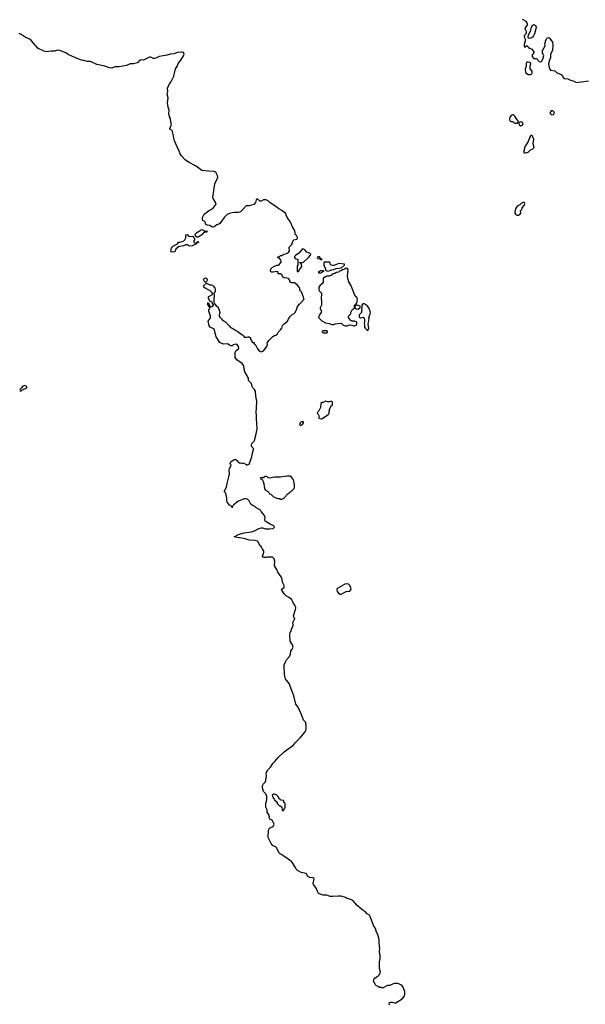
# Model space of a CAD drawing. Header units: inches. Extents: x 2347120 to 2490770, y 707513 to 877705.
# Tile 75 of 132: x 2383031 to 2392352, y 828400 to 844640. Entities that reach past the tile are written whole.
import ezdxf

# ---------------------------------------------------------------- set-up
doc = ezdxf.new("R2010")
doc.units = ezdxf.units.IN
doc.header["$MEASUREMENT"] = 0
for name, color, linetype in [('C3882', 7, 'Continuous'), ('C3883', 7, 'Continuous'), ('C3884', 7, 'Continuous'), ('C3894', 7, 'Continuous')]:
    doc.layers.add(name, color=color, linetype=linetype)

msp = doc.modelspace()

# ---------------------------------------------------------------- linework, layer by layer
at = {"layer": 'C3882', "color": 5, "elevation": 80}
msp.add_lwpolyline([(2389128, 828390), (2389118, 828410), (2389126, 828430), (2389143, 828437), (2389170, 828438), (2389210, 828425), (2389230, 828425), (2389335, 828490), (2389369, 828530), (2389379, 828570), (2389379, 828610), (2389350, 828682), (2389329, 828710), (2389310, 828724), (2389270, 828742), (2389210, 828742), (2389174, 828730), (2389130, 828708), (2389090, 828708), (2389010, 828668), (2388996, 828676), (2388960, 828680), (2388936, 828696), (2388910, 828706), (2388890, 828726), (2388864, 828790), (2388869, 828810), (2388882, 828830), (2388938, 828870), (2388958, 828890), (2388975, 828930), (2388962, 828990), (2388962, 829110), (2388969, 829150), (2388969, 829209), (2388959, 829250), (2388959, 829290), (2388964, 829310), (2388962, 829370), (2388955, 829410), (2388954, 829470), (2388934, 829550), (2388913, 829590), (2388893, 829650), (2388862, 829702), (2388841, 829761), (2388826, 829790), (2388809, 829850), (2388794, 829870), (2388755, 829895), (2388722, 829930), (2388689, 829949), (2388626, 830000)], dxfattribs=at)
at = {"layer": 'C3883', "color": 5, "elevation": 80}
for points in [[(2388626, 830000), (2388590, 830029), (2388522, 830110), (2388489, 830129), (2388430, 830144), (2388400, 830160), (2388330, 830184), (2388286, 830186), (2388190, 830178), (2388150, 830180), (2388090, 830198), (2388030, 830202), (2387954, 830230), (2387942, 830250), (2387918, 830318), (2387870, 830378), (2387867, 830393), (2387882, 830470), (2387879, 830479), (2387868, 830488), (2387855, 830485), (2387810, 830493), (2387776, 830516), (2387759, 830550), (2387750, 830559), (2387670, 830576), (2387630, 830594), (2387610, 830609), (2387589, 830630), (2387578, 830658), (2387518, 830750), (2387503, 830763), (2387475, 830775), (2387409, 830829), (2387395, 830835), (2387362, 830862), (2387315, 830890), (2387299, 830910), (2387255, 830990), (2387199, 831019), (2387190, 831029), (2387174, 831050), (2387149, 831109), (2387125, 831150), (2387129, 831270), (2387150, 831305), (2387170, 831318), (2387209, 831331), (2387222, 831370), (2387194, 831435), (2387155, 831455), (2387145, 831465), (2387142, 831490), (2387149, 831510), (2387109, 831570), (2387109, 831610), (2387089, 831650), (2387089, 831710), (2387102, 831770), (2387102, 831830), (2387085, 831870), (2387048, 831908), (2387032, 831970), (2387034, 832010), (2387043, 832030), (2387074, 832066), (2387087, 832090), (2387096, 832170), (2387092, 832210), (2387097, 832230), (2387121, 832270), (2387166, 832314), (2387203, 832370), (2387237, 832403), (2387290, 832470), (2387390, 832564), (2387475, 832630), (2387538, 832670), (2387570, 832714), (2387658, 832802), (2387732, 832888), (2387745, 832910), (2387750, 832930), (2387753, 832990), (2387745, 833050), (2387710, 833084), (2387683, 833163), (2387624, 833290), (2387583, 833350), (2387548, 833490), (2387533, 833533), (2387470, 833690), (2387425, 833745), (2387412, 833770), (2387401, 833810), (2387396, 833850), (2387387, 833970), (2387390, 833998), (2387410, 834050), (2387430, 834083), (2387470, 834130), (2387492, 834170), (2387499, 834230), (2387522, 834258), (2387537, 834290), (2387529, 834330), (2387489, 834390), (2387482, 834498), (2387489, 834530), (2387503, 834557), (2387510, 834590), (2387536, 834650), (2387537, 834670), (2387530, 834694), (2387550, 834734), (2387566, 834750), (2387549, 834789), (2387545, 834810), (2387576, 834910), (2387579, 834939), (2387563, 834983), (2387545, 835010), (2387529, 835050), (2387514, 835070), (2387470, 835109), (2387430, 835133), (2387389, 835170), (2387349, 835230), (2387346, 835250), (2387388, 835272), (2387388, 835308), (2387363, 835363), (2387358, 835410), (2387338, 835450), (2387285, 835525), (2387268, 835570), (2387229, 835630), (2387237, 835710), (2387224, 835750), (2387210, 835764), (2387190, 835774), (2387110, 835776), (2387090, 835769), (2387049, 835770), (2387034, 835790), (2387055, 835850), (2387055, 835875), (2387040, 835900), (2387028, 835910), (2387008, 835950), (2386988, 835970), (2386958, 836030), (2386950, 836038), (2386908, 836048), (2386810, 836055), (2386730, 836082), (2386610, 836098), (2386566, 836110), (2386635, 836150), (2386725, 836175), (2386850, 836194), (2386898, 836210), (2386970, 836246), (2387010, 836258), (2387030, 836258), (2387083, 836243), (2387150, 836243), (2387206, 836250), (2387228, 836270), (2387218, 836290), (2387159, 836319), (2387078, 836370), (2387068, 836390), (2387075, 836430), (2387063, 836463), (2387010, 836526), (2386998, 836550), (2386928, 836590), (2386898, 836618), (2386870, 836629), (2386838, 836650), (2386810, 836706), (2386786, 836730), (2386750, 836738), (2386730, 836735), (2386627, 836693), (2386560, 836640), (2386534, 836610), (2386534, 836590), (2386530, 836589), (2386528, 836608), (2386490, 836635), (2386449, 836690), (2386442, 836710), (2386442, 836750), (2386428, 836828), (2386404, 836850), (2386405, 836870), (2386439, 836930), (2386449, 836989), (2386478, 837102), (2386487, 837150), (2386482, 837210), (2386486, 837230), (2386515, 837290), (2386505, 837305), (2386501, 837321), (2386509, 837350), (2386550, 837376), (2386570, 837385), (2386590, 837385), (2386611, 837370), (2386637, 837337), (2386650, 837331), (2386670, 837331), (2386690, 837324), (2386725, 837325), (2386764, 837304), (2386770, 837294), (2386815, 837310), (2386859, 837430), (2386865, 837490), (2386884, 837550), (2386882, 837570), (2386855, 837595), (2386849, 837610), (2386849, 837629), (2386859, 837650), (2386893, 837690), (2386904, 837710), (2386909, 837750), (2386929, 837810), (2386944, 837890), (2386940, 837990), (2386931, 838050), (2386933, 838107), (2386928, 838168), (2386934, 838230), (2386937, 838350), (2386922, 838430), (2386914, 838514), (2386900, 838540), (2386873, 838570), (2386864, 838590), (2386859, 838619), (2386846, 838646), (2386804, 838690), (2386799, 838730), (2386739, 838830), (2386730, 838870), (2386726, 838930), (2386699, 838970), (2386607, 839030), (2386584, 839070), (2386582, 839150), (2386598, 839182), (2386635, 839210), (2386642, 839230), (2386638, 839250), (2386618, 839270), (2386590, 839289), (2386550, 839275), (2386530, 839262), (2386510, 839262), (2386489, 839269), (2386469, 839289), (2386454, 839294), (2386390, 839289), (2386350, 839302), (2386330, 839318), (2386270, 839410), (2386233, 839533), (2386223, 839543), (2386170, 839569), (2386155, 839590), (2386138, 839670), (2386170, 839712), (2386177, 839730), (2386177, 839750), (2386149, 839830), (2386149, 839851), (2386166, 839890), (2386162, 839902), (2386150, 839906), (2386146, 839926), (2386129, 839930), (2386129, 839970), (2386133, 839973), (2386138, 839958), (2386152, 839952), (2386158, 839918), (2386170, 839914), (2386182, 839902), (2386206, 839910), (2386226, 839930), (2386222, 839942), (2386208, 839948), (2386208, 839970), (2386200, 839980), (2386166, 840000)], [(2386232, 840000), (2386234, 839954), (2386250, 839952), (2386265, 839925), (2386290, 839911), (2386310, 839872), (2386331, 839810), (2386316, 839770), (2386316, 839750), (2386331, 839731), (2386353, 839713), (2386381, 839681), (2386427, 839650), (2386478, 839598), (2386504, 839564), (2386545, 839545), (2386590, 839511), (2386621, 839501), (2386658, 839470), (2386703, 839443), (2386718, 839430), (2386730, 839402), (2386770, 839402), (2386790, 839411), (2386814, 839410), (2386832, 839392), (2386832, 839370), (2386852, 839350), (2386854, 839330), (2386870, 839314), (2386893, 839313), (2386894, 839290), (2386918, 839278), (2386951, 839210), (2386982, 839170), (2387010, 839161), (2387050, 839176), (2387102, 839250), (2387115, 839290), (2387108, 839312), (2387128, 839332), (2387138, 839350), (2387203, 839417), (2387230, 839432), (2387250, 839434), (2387280, 839460), (2387298, 839490), (2387330, 839522), (2387348, 839550), (2387363, 839597), (2387390, 839625), (2387440, 839660), (2387464, 839710), (2387483, 839737), (2387523, 839777), (2387550, 839791), (2387569, 839810), (2387599, 839870), (2387609, 839910), (2387642, 839950), (2387688, 839992), (2387693, 840000)], [(2388004, 840000), (2388005, 839950), (2388002, 839930), (2387982, 839890), (2387982, 839870), (2388002, 839830), (2387998, 839810), (2387972, 839770), (2387954, 839730), (2388010, 839672), (2388070, 839642), (2388131, 839631), (2388173, 839613), (2388210, 839612), (2388230, 839622), (2388270, 839631), (2388330, 839632), (2388364, 839604), (2388392, 839592), (2388430, 839591), (2388470, 839605), (2388504, 839604), (2388530, 839592), (2388550, 839592), (2388570, 839602), (2388586, 839610), (2388586, 839650), (2388550, 839668), (2388510, 839668), (2388490, 839678), (2388458, 839710), (2388448, 839730), (2388448, 839750), (2388486, 839790), (2388488, 839812), (2388510, 839854), (2388522, 839858), (2388526, 839870), (2388546, 839890), (2388546, 839930), (2388562, 839938), (2388566, 839950), (2388579, 839961), (2388594, 839990), (2388595, 840000)]]:
    msp.add_lwpolyline(points, dxfattribs=at)
at = {"layer": 'C3883', "color": 5}
for points, elevation in [([(2388590, 839929), (2388572, 839928), (2388558, 839922), (2388554, 839890), (2388572, 839872), (2388588, 839872), (2388610, 839865), (2388635, 839885), (2388648, 839910), (2388637, 839917)], 80), ([(2388688, 839952), (2388682, 839950), (2388671, 839930), (2388671, 839890), (2388662, 839870), (2388671, 839849), (2388662, 839830), (2388662, 839810), (2388627, 839773), (2388625, 839745), (2388632, 839732), (2388645, 839725), (2388690, 839731), (2388705, 839710), (2388711, 839689), (2388711, 839650), (2388705, 839630), (2388712, 839608), (2388712, 839570), (2388725, 839550), (2388750, 839525), (2388770, 839512), (2388784, 839550), (2388774, 839610), (2388790, 839710), (2388787, 839730), (2388810, 839802), (2388809, 839830), (2388790, 839879), (2388770, 839909), (2388730, 839942), (2388710, 839951)], 80), ([(2388090, 839506), (2388030, 839506), (2388018, 839502), (2388014, 839490), (2388030, 839474), (2388090, 839474), (2388102, 839478), (2388106, 839490), (2388102, 839502)], 80), ([(2383110, 838608), (2383074, 838590), (2383057, 838563), (2383042, 838550), (2383034, 838530), (2383038, 838518), (2383050, 838514), (2383068, 838532), (2383090, 838538), (2383146, 838570), (2383146, 838590)], 120), ([(2388170, 838346), (2388130, 838335), (2388110, 838335), (2388070, 838346), (2388032, 838328), (2388013, 838327), (2387994, 838310), (2387990, 838246), (2387962, 838190), (2387942, 838170), (2387934, 838150), (2387950, 838134), (2387962, 838110), (2387962, 838070), (2387980, 838060), (2388010, 838058), (2388114, 838126), (2388123, 838137), (2388129, 838150), (2388129, 838170), (2388138, 838190), (2388138, 838210), (2388166, 838270), (2388186, 838290), (2388186, 838330)], 80), ([(2387670, 838008), (2387652, 837990), (2387642, 837962), (2387653, 837953), (2387670, 837952), (2387690, 837962), (2387708, 837990), (2387706, 838006)], 80), ([(2387433, 837113), (2387330, 837094), (2387228, 837092), (2387150, 837077), (2387124, 837084), (2387110, 837098), (2387090, 837106), (2387070, 837106), (2387058, 837102), (2387050, 837086), (2387010, 837086), (2386998, 837082), (2386994, 837070), (2387033, 837053), (2387040, 837040), (2387044, 837004), (2387052, 836990), (2387053, 836973), (2387062, 836950), (2387064, 836904), (2387080, 836880), (2387130, 836852), (2387150, 836822), (2387170, 836812), (2387214, 836770), (2387285, 836745), (2387310, 836742), (2387330, 836732), (2387350, 836732), (2387370, 836742), (2387386, 836750), (2387456, 836824), (2387480, 836840), (2387490, 836852), (2387510, 836862), (2387553, 836907), (2387559, 836930), (2387559, 836970), (2387550, 837026), (2387544, 837050), (2387510, 837095), (2387486, 837110)], 80), ([(2388430, 835336), (2388390, 835327), (2388276, 835264), (2388259, 835250), (2388255, 835230), (2388260, 835210), (2388282, 835182), (2388310, 835165), (2388330, 835165), (2388410, 835211), (2388470, 835217), (2388485, 835230), (2388493, 835250), (2388489, 835270), (2388469, 835309), (2388449, 835329)], 80), ([(2387230, 831868), (2387210, 831866), (2387194, 831850), (2387206, 831806), (2387225, 831785), (2387230, 831774), (2387273, 831733), (2387274, 831710), (2387310, 831674), (2387333, 831673), (2387338, 831658), (2387353, 831653), (2387354, 831610), (2387358, 831598), (2387370, 831594), (2387396, 831624), (2387406, 831650), (2387406, 831710), (2387402, 831722), (2387386, 831730), (2387382, 831762), (2387327, 831767), (2387322, 831782), (2387307, 831787), (2387290, 831826), (2387266, 831850)], 80)]:
    msp.add_lwpolyline(points, close=True, dxfattribs=dict(at, elevation=elevation))
at = {"layer": 'C3884', "color": 5, "elevation": 80}
for points in [[(2387693, 840000), (2387703, 840017), (2387718, 840030), (2387708, 840050), (2387708, 840070), (2387695, 840090), (2387674, 840154), (2387658, 840170), (2387650, 840186), (2387649, 840210), (2387610, 840259), (2387557, 840297), (2387510, 840298), (2387490, 840308), (2387477, 840350), (2387459, 840370), (2387439, 840379), (2387390, 840384), (2387378, 840390), (2387362, 840410), (2387350, 840438), (2387330, 840448), (2387290, 840448), (2387288, 840470), (2387270, 840488), (2387210, 840474), (2387178, 840478), (2387166, 840490), (2387169, 840530), (2387189, 840550), (2387230, 840575), (2387270, 840591), (2387290, 840591), (2387315, 840610), (2387338, 840642), (2387342, 840650), (2387336, 840676), (2387310, 840706), (2387286, 840710), (2387286, 840730), (2387310, 840732), (2387329, 840751), (2387349, 840751), (2387386, 840770), (2387430, 840782), (2387460, 840800), (2387478, 840830), (2387469, 840890), (2387515, 840930), (2387540, 841000), (2387549, 841011), (2387599, 841021), (2387609, 841030), (2387609, 841050), (2387590, 841081), (2387575, 841094), (2387569, 841109), (2387569, 841131), (2387559, 841170), (2387526, 841226), (2387490, 841309), (2387436, 841376), (2387410, 841449), (2387383, 841463), (2387350, 841492), (2387301, 841521), (2387236, 841570), (2387158, 841618), (2387130, 841646), (2387090, 841669), (2387050, 841668), (2387012, 841648), (2386990, 841648), (2386950, 841683), (2386930, 841676), (2386926, 841670), (2386916, 841624), (2386890, 841593), (2386810, 841567), (2386770, 841567), (2386750, 841561), (2386710, 841510), (2386670, 841473), (2386630, 841459), (2386570, 841462), (2386530, 841455), (2386490, 841446), (2386451, 841429), (2386401, 841379), (2386330, 841279), (2386310, 841267), (2386281, 841259), (2386238, 841222), (2386210, 841218), (2386190, 841221), (2386163, 841243), (2386128, 841250), (2386110, 841259), (2386095, 841270), (2386094, 841290), (2386079, 841310), (2386049, 841330), (2386043, 841350), (2386045, 841375), (2386069, 841430), (2386141, 841490), (2386213, 841527), (2386264, 841590), (2386266, 841610), (2386221, 841690), (2386216, 841710), (2386244, 841930), (2386250, 841950), (2386297, 842030), (2386293, 842070), (2386270, 842113), (2386249, 842130), (2386230, 842138), (2386150, 842140), (2386030, 842154), (2385963, 842210), (2385930, 842231), (2385822, 842282), (2385764, 842324), (2385697, 842397), (2385676, 842430), (2385661, 842470), (2385624, 842544), (2385584, 842644), (2385550, 842795), (2385537, 842817), (2385509, 842830), (2385506, 842846), (2385532, 842910), (2385521, 842950), (2385515, 843010), (2385500, 843040), (2385487, 843090), (2385494, 843150), (2385475, 843195), (2385468, 843270), (2385476, 843350), (2385463, 843410), (2385473, 843453), (2385467, 843513), (2385500, 843580), (2385521, 843610), (2385570, 843710), (2385599, 843830), (2385624, 843870), (2385643, 843917), (2385687, 843970), (2385730, 844043), (2385739, 844070), (2385736, 844090), (2385730, 844096), (2385710, 844103), (2385690, 844104), (2385630, 844096), (2385570, 844076), (2385510, 844070), (2385463, 844057), (2385330, 844034), (2385274, 844006), (2385250, 844002), (2385230, 844000), (2385190, 844019), (2385170, 844022), (2385070, 843974), (2385030, 843976), (2385010, 843973), (2384970, 843931), (2384950, 843921), (2384907, 843913), (2384850, 843914), (2384790, 843884), (2384670, 843863), (2384597, 843863), (2384570, 843854), (2384550, 843841), (2384510, 843845), (2384434, 843874), (2384303, 843903), (2384210, 843944), (2384190, 843949), (2384150, 843948), (2384090, 843969), (2384050, 843973), (2383950, 844008), (2383830, 844067), (2383790, 844095), (2383690, 844134), (2383650, 844135), (2383610, 844118), (2383550, 844122), (2383470, 844110), (2383430, 844118), (2383390, 844142), (2383350, 844156), (2383330, 844171), (2383259, 844250), (2383210, 844315), (2383118, 844350), (2383057, 844397), (2383024, 844410)], [(2388595, 840000), (2388600, 840030), (2388592, 840050), (2388561, 840081), (2388555, 840095), (2388490, 840259), (2388457, 840317), (2388439, 840379), (2388434, 840410), (2388436, 840470), (2388446, 840510), (2388435, 840535), (2388410, 840542), (2388390, 840527), (2388350, 840513), (2388330, 840496), (2388302, 840490), (2388283, 840477), (2388252, 840470), (2388226, 840454), (2388194, 840450), (2388170, 840428), (2388130, 840408), (2388090, 840408), (2388067, 840393), (2388052, 840388), (2388034, 840370), (2388034, 840310), (2388017, 840283), (2387980, 840260), (2387958, 840230), (2387958, 840190), (2387965, 840170), (2388002, 840130), (2387998, 840030), (2388004, 840004), (2388004, 840000)], [(2386166, 840000), (2386162, 840002), (2386138, 840050), (2386150, 840072), (2386206, 840110), (2386208, 840130), (2386170, 840169), (2386088, 840210), (2386066, 840230), (2386058, 840250), (2386110, 840294), (2386165, 840265), (2386190, 840265), (2386215, 840255), (2386225, 840245), (2386245, 840210), (2386251, 840190), (2386251, 840150), (2386232, 840130), (2386238, 840090), (2386231, 840030), (2386232, 840000)]]:
    msp.add_lwpolyline(points, dxfattribs=at)
for points in [[(2385825, 841065), (2385870, 841072), (2385884, 841064), (2385900, 841040), (2385914, 841030), (2385912, 841008), (2385902, 840990), (2385902, 840970), (2385910, 840962), (2385930, 840952), (2385946, 840954), (2385949, 840971), (2385970, 840982), (2385982, 840970), (2385962, 840962), (2385954, 840966), (2385951, 840950), (2385931, 840949), (2385925, 840930), (2385872, 840910), (2385830, 840907), (2385818, 840910), (2385804, 840924), (2385770, 840929), (2385730, 840910), (2385650, 840895), (2385604, 840856), (2385590, 840809), (2385545, 840805), (2385528, 840810), (2385522, 840830), (2385535, 840870), (2385550, 840894), (2385566, 840910), (2385630, 840942), (2385648, 840972), (2385671, 840971), (2385710, 840979), (2385735, 840990), (2385753, 841007), (2385764, 841030), (2385769, 841050), (2385770, 841091), (2385790, 841096), (2385810, 841072)], [(2386090, 841151), (2386110, 841156), (2386118, 841150), (2386110, 841128), (2386090, 841146), (2386046, 841110), (2386044, 841096), (2385990, 841062), (2385970, 841055), (2385950, 841055), (2385929, 841069), (2385922, 841090), (2385929, 841110), (2385950, 841131), (2385976, 841144), (2386010, 841171), (2386030, 841178), (2386058, 841170), (2386075, 841155)], [(2387690, 840858), (2387685, 840855), (2387631, 840789), (2387574, 840750), (2387554, 840730), (2387570, 840702), (2387614, 840690), (2387614, 840590), (2387605, 840575), (2387602, 840550), (2387604, 840496), (2387610, 840482), (2387630, 840494), (2387640, 840520), (2387668, 840550), (2387678, 840570), (2387676, 840596), (2387662, 840622), (2387647, 840627), (2387647, 840633), (2387690, 840634), (2387710, 840642), (2387790, 840718), (2387823, 840757), (2387829, 840770), (2387810, 840789), (2387790, 840792), (2387765, 840805), (2387730, 840842), (2387710, 840855)], [(2387942, 840730), (2387937, 840723), (2387931, 840710), (2387943, 840703), (2387977, 840697), (2387990, 840685), (2388010, 840682), (2388018, 840690), (2387996, 840696), (2387970, 840729)], [(2388130, 840638), (2388050, 840638), (2388045, 840635), (2388042, 840630), (2388042, 840590), (2388071, 840531), (2388071, 840510), (2388081, 840501), (2388110, 840494), (2388150, 840503), (2388170, 840516), (2388210, 840521), (2388245, 840535), (2388332, 840548), (2388381, 840590), (2388382, 840610), (2388290, 840616), (2388210, 840586), (2388184, 840584), (2388166, 840590), (2388148, 840608), (2388146, 840630)], [(2388020, 840500), (2387990, 840499), (2387970, 840489), (2387951, 840470), (2387963, 840463), (2387990, 840462), (2388009, 840470), (2388019, 840481), (2388046, 840490)], [(2386090, 840306), (2386069, 840329), (2386062, 840350), (2386070, 840372), (2386090, 840382), (2386110, 840374), (2386118, 840350), (2386112, 840328), (2386094, 840306)]]:
    msp.add_lwpolyline(points, close=True, dxfattribs=at)
at = {"layer": 'C3894', "color": 5, "elevation": 80}
msp.add_lwpolyline([(2391311, 844650), (2391370, 844616), (2391388, 844590), (2391394, 844570), (2391393, 844550), (2391360, 844510), (2391357, 844490), (2391364, 844470), (2391378, 844450), (2391380, 844430), (2391379, 844410), (2391357, 844390), (2391344, 844370), (2391350, 844342), (2391365, 844310), (2391343, 844230), (2391345, 844205), (2391350, 844194), (2391370, 844194), (2391390, 844212), (2391394, 844210), (2391410, 844194), (2391414, 844174), (2391426, 844174), (2391470, 844151), (2391490, 844132), (2391505, 844110), (2391504, 844096), (2391494, 844070), (2391478, 844062), (2391474, 844030), (2391494, 844010), (2391510, 844002), (2391550, 844002), (2391591, 843951), (2391610, 843945), (2391630, 843952), (2391653, 843990), (2391668, 844050), (2391648, 844090), (2391648, 844130), (2391688, 844210), (2391686, 844250), (2391696, 844264), (2391698, 844290), (2391718, 844330), (2391730, 844342), (2391750, 844345), (2391770, 844331), (2391810, 844271), (2391816, 844230), (2391811, 844130), (2391776, 844070), (2391781, 844010), (2391762, 843970), (2391748, 843910), (2391754, 843854), (2391765, 843825), (2391778, 843810), (2391850, 843796), (2391878, 843770), (2391957, 843737), (2391970, 843723), (2391988, 843688), (2392010, 843671), (2392065, 843666), (2392110, 843641), (2392152, 843630), (2392206, 843606), (2392407, 843633)], dxfattribs=at)
for points in [[(2391430, 844329), (2391415, 844335), (2391409, 844349), (2391414, 844390), (2391447, 844450), (2391465, 844515), (2391490, 844550), (2391510, 844558), (2391537, 844537), (2391544, 844510), (2391516, 844404), (2391487, 844350), (2391470, 844339)], [(2391410, 843942), (2391390, 843938), (2391380, 843920), (2391378, 843870), (2391361, 843830), (2391368, 843770), (2391386, 843750), (2391410, 843737), (2391450, 843735), (2391470, 843745), (2391477, 843770), (2391474, 843790), (2391442, 843830), (2391442, 843870), (2391455, 843915), (2391450, 843926), (2391436, 843936)], [(2391150, 843069), (2391130, 843058), (2391107, 843030), (2391103, 843003), (2391111, 842971), (2391130, 842962), (2391150, 842962), (2391174, 842950), (2391178, 842938), (2391193, 842933), (2391230, 842934), (2391242, 842938), (2391248, 842970), (2391229, 842989), (2391189, 843049), (2391168, 843068)], [(2391790, 843138), (2391772, 843110), (2391774, 843090), (2391793, 843073), (2391830, 843074), (2391846, 843110), (2391816, 843136)], [(2391290, 842955), (2391258, 842942), (2391254, 842926), (2391263, 842903), (2391290, 842891), (2391310, 842898), (2391322, 842910), (2391329, 842930), (2391310, 842949)], [(2391470, 842735), (2391450, 842718), (2391432, 842690), (2391411, 842630), (2391372, 842570), (2391352, 842530), (2391351, 842509), (2391334, 842450), (2391350, 842442), (2391370, 842442), (2391388, 842452), (2391410, 842454), (2391449, 842491), (2391490, 842512), (2391508, 842530), (2391492, 842590), (2391502, 842670), (2391490, 842706), (2391478, 842730)], [(2391350, 841626), (2391330, 841626), (2391294, 841610), (2391272, 841588), (2391232, 841568), (2391207, 841533), (2391191, 841470), (2391191, 841450), (2391201, 841430), (2391210, 841421), (2391230, 841418), (2391250, 841418), (2391270, 841426), (2391278, 841430), (2391288, 841450), (2391286, 841490), (2391306, 841510), (2391310, 841534), (2391347, 841573), (2391348, 841592), (2391355, 841610)]]:
    msp.add_lwpolyline(points, close=True, dxfattribs=at)

doc.saveas('drawing.dxf')
